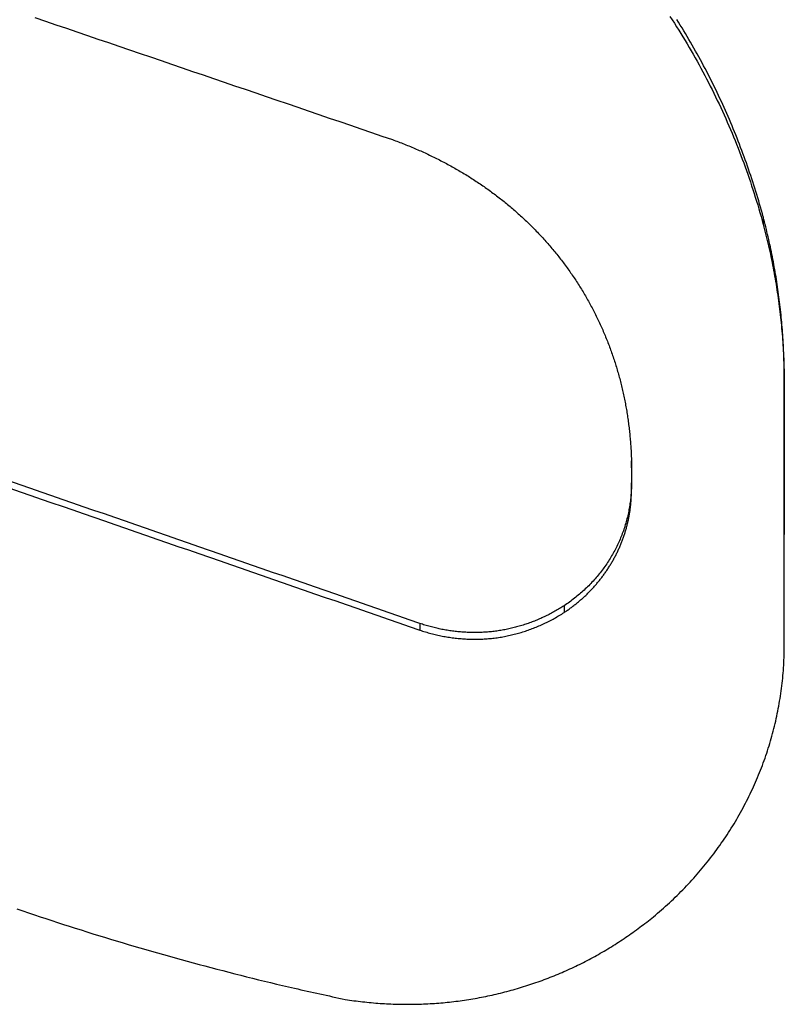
# Model space of a CAD drawing. Extents: x 465 to 776, y -135 to 0.
# Tile 31 of 47: x 544 to 545.87, y -68.66 to -66.25. Entities that reach past the tile are written whole.
import ezdxf

# ---------------------------------------------------------------- set-up
doc = ezdxf.new("R2010")
doc.units = 0
doc.header["$LTSCALE"] = 0.03
doc.header["$MEASUREMENT"] = 0
doc.layers.add('5', color=7, linetype='CONTINUOUS')

msp = doc.modelspace()

# ---------------------------------------------------------------- linework, layer by layer
at = {"layer": '5', "color": 7, "linetype": 'Continuous'}
for p, q in [((545.81635, -66.73551), (545.81635, -66.75351)), ((545.33017, -67.68498), (545.33017, -67.7014)), ((544.97779, -67.72819), (544.97779, -67.74454))]:
    msp.add_line(p, q, dxfattribs=at)
for points in [[(544.03791, -66.24864), (544.06359, -66.25739), (544.08927, -66.26614), (544.11495, -66.27489), (544.14063, -66.28365), (544.1663, -66.2924), (544.19198, -66.30115), (544.21766, -66.30991), (544.24334, -66.31866), (544.26901, -66.32742), (544.29469, -66.33618), (544.32037, -66.34494), (544.34605, -66.3537), (544.37172, -66.36246), (544.3974, -66.37123), (544.42308, -66.37999), (544.44876, -66.38875), (544.47444, -66.39752), (544.50011, -66.40629), (544.52579, -66.41506), (544.55147, -66.42383), (544.57715, -66.4326), (544.60283, -66.44137), (544.6285, -66.45014), (544.65418, -66.45891), (544.67986, -66.46769), (544.70554, -66.47646), (544.73122, -66.48524), (544.75689, -66.49402), (544.78257, -66.5028), (544.80825, -66.51158), (544.83393, -66.52036), (544.8596, -66.52914), (544.88528, -66.53792), (544.91096, -66.54671)], [(545.58869, -66.24617), (545.59407, -66.25445), (545.59941, -66.26274), (545.6047, -66.27106), (545.60994, -66.2794), (545.61513, -66.28776), (545.62027, -66.29614), (545.62536, -66.30455), (545.6304, -66.31298), (545.63539, -66.32143), (545.64033, -66.3299), (545.64522, -66.33839), (545.65006, -66.34691), (545.65485, -66.35545), (545.65959, -66.36402), (545.66428, -66.3726), (545.66891, -66.38121), (545.6735, -66.38984), (545.67804, -66.3985), (545.68252, -66.40717), (545.68696, -66.41587), (545.69134, -66.4246), (545.69568, -66.43334), (545.69996, -66.44211), (545.7042, -66.4509), (545.70839, -66.45971), (545.71252, -66.46855), (545.71661, -66.47741), (545.72064, -66.48629), (545.72463, -66.49519), (545.72857, -66.50411), (545.73246, -66.51306), (545.7363, -66.52203), (545.74009, -66.53102), (545.74383, -66.54004), (545.74752, -66.54907), (545.75117, -66.55813), (545.75476, -66.56721), (545.75831, -66.57631), (545.7618, -66.58544), (545.76525, -66.59459), (545.76865, -66.60376), (545.772, -66.61295), (545.7753, -66.62216), (545.77855, -66.6314), (545.78175, -66.64066), (545.78491, -66.64994), (545.78801, -66.65924), (545.79107, -66.66857), (545.79407, -66.67792), (545.79703, -66.68729), (545.79994, -66.69668), (545.8028, -66.7061), (545.8056, -66.71554), (545.80836, -66.725), (545.81108, -66.73448), (545.81374, -66.74399), (545.81635, -66.75351)], [(545.81635, -66.73551), (545.8142, -66.72767), (545.81202, -66.71984), (545.8098, -66.71203), (545.80755, -66.70422), (545.80526, -66.69642), (545.80294, -66.68863), (545.80059, -66.68086), (545.7982, -66.67309), (545.79578, -66.66533), (545.79332, -66.65759), (545.79082, -66.64986), (545.7883, -66.64213), (545.78574, -66.63442), (545.78314, -66.62672), (545.78051, -66.61904), (545.77785, -66.61137), (545.77515, -66.60371), (545.77242, -66.59607), (545.76966, -66.58844), (545.76686, -66.58082), (545.76403, -66.57322), (545.76116, -66.56563), (545.75826, -66.55806), (545.75533, -66.5505), (545.75236, -66.54296), (545.74936, -66.53543), (545.74632, -66.52791), (545.74326, -66.52041), (545.74015, -66.51292), (545.73701, -66.50545), (545.73384, -66.49799), (545.73064, -66.49054), (545.7274, -66.48311), (545.72412, -66.4757), (545.72081, -66.46829), (545.71747, -66.4609), (545.71409, -66.45353), (545.71068, -66.44617), (545.70723, -66.43883), (545.70375, -66.4315), (545.70023, -66.42418), (545.69668, -66.41688), (545.69309, -66.40959), (545.68947, -66.40232), (545.68581, -66.39506), (545.68211, -66.38782), (545.67839, -66.38059), (545.67462, -66.37337), (545.67082, -66.36617), (545.66698, -66.35899), (545.66311, -66.35182), (545.65921, -66.34467), (545.65526, -66.33752), (545.65128, -66.3304), (545.64727, -66.32329), (545.64321, -66.31619), (545.63913, -66.30911), (545.635, -66.30204), (545.63085, -66.29499), (545.62666, -66.28796), (545.62243, -66.28095), (545.61818, -66.27395), (545.6139, -66.26698), (545.60959, -66.26004), (545.60525, -66.25312)], [(544.91096, -66.54671), (544.91466, -66.54805), (544.91834, -66.5494), (544.92202, -66.55077), (544.9257, -66.55215), (544.92937, -66.55355), (544.93303, -66.55495), (544.93669, -66.55638), (544.94033, -66.55781), (544.94398, -66.55926), (544.94761, -66.56072), (544.95124, -66.5622), (544.95486, -66.56369), (544.95848, -66.56519), (544.96209, -66.56671), (544.96569, -66.56824), (544.96929, -66.56979), (544.97288, -66.57135), (544.97646, -66.57292), (544.98004, -66.57451), (544.98361, -66.57611), (544.98717, -66.57772), (544.99072, -66.57935), (544.99427, -66.58099), (544.99782, -66.58265), (545.00135, -66.58432), (545.00488, -66.586), (545.00839, -66.5877), (545.0119, -66.58941), (545.01539, -66.59113), (545.01888, -66.59287), (545.02236, -66.59461), (545.02583, -66.59637), (545.02928, -66.59815), (545.03273, -66.59993), (545.03617, -66.60173), (545.0396, -66.60354), (545.04302, -66.60536), (545.04643, -66.6072), (545.04983, -66.60905), (545.05321, -66.61091), (545.05659, -66.61278), (545.05996, -66.61467), (545.06332, -66.61657), (545.06667, -66.61848), (545.07001, -66.6204), (545.07334, -66.62234), (545.07665, -66.62429), (545.07996, -66.62625), (545.08326, -66.62822), (545.08655, -66.63021), (545.08982, -66.63221), (545.09309, -66.63422), (545.09635, -66.63624), (545.0996, -66.63828), (545.10283, -66.64033), (545.10606, -66.64239), (545.10928, -66.64446), (545.11249, -66.64655), (545.11568, -66.64865), (545.11887, -66.65076), (545.12205, -66.65288), (545.12521, -66.65502), (545.12837, -66.65717), (545.13152, -66.65933), (545.13465, -66.66151), (545.13778, -66.6637), (545.1409, -66.6659), (545.144, -66.66811), (545.1471, -66.67034), (545.15018, -66.67258), (545.15326, -66.67483), (545.15632, -66.67709), (545.15938, -66.67937), (545.16242, -66.68166), (545.16546, -66.68397), (545.16848, -66.68628), (545.17149, -66.68861), (545.1745, -66.69096), (545.17749, -66.69331), (545.18047, -66.69568), (545.18344, -66.69806), (545.18641, -66.70046), (545.18936, -66.70286), (545.1923, -66.70528), (545.19523, -66.70772), (545.19815, -66.71016), (545.20106, -66.71262), (545.20396, -66.7151), (545.20685, -66.71758), (545.20972, -66.72008), (545.21259, -66.7226), (545.21545, -66.72512), (545.21829, -66.72766), (545.22113, -66.73021), (545.22396, -66.73278), (545.22677, -66.73536), (545.22958, -66.73795), (545.23237, -66.74056), (545.23516, -66.74318), (545.23793, -66.74581), (545.24069, -66.74846), (545.24344, -66.75112), (545.24618, -66.7538), (545.24891, -66.75648), (545.25162, -66.75918), (545.25432, -66.76188), (545.25701, -66.7646), (545.25968, -66.76733), (545.26233, -66.77006), (545.26498, -66.77281), (545.2676, -66.77556), (545.27021, -66.77833), (545.27281, -66.7811), (545.27539, -66.78388), (545.27795, -66.78667), (545.2805, -66.78947), (545.28304, -66.79228), (545.28556, -66.7951), (545.28807, -66.79793), (545.29056, -66.80077), (545.29304, -66.80362), (545.2955, -66.80647), (545.29795, -66.80934), (545.30038, -66.81221), (545.3028, -66.8151), (545.3052, -66.81799), (545.30759, -66.82089), (545.30996, -66.8238), (545.31232, -66.82672), (545.31467, -66.82965), (545.317, -66.83259), (545.31931, -66.83553), (545.32161, -66.83849), (545.3239, -66.84145), (545.32617, -66.84443), (545.32843, -66.84741), (545.33067, -66.8504), (545.3329, -66.8534), (545.33511, -66.85642), (545.33731, -66.85943), (545.3395, -66.86246), (545.34167, -66.8655), (545.34382, -66.86855), (545.34596, -66.8716), (545.34809, -66.87467), (545.3502, -66.87774), (545.3523, -66.88082), (545.35439, -66.88391), (545.35645, -66.88701), (545.35851, -66.89012), (545.36055, -66.89324), (545.36258, -66.89637), (545.36459, -66.8995), (545.36658, -66.90265), (545.36857, -66.9058), (545.37053, -66.90896), (545.37249, -66.91214), (545.37443, -66.91532), (545.37635, -66.91851), (545.37826, -66.92171), (545.38016, -66.92491), (545.38204, -66.92813), (545.3839, -66.93136), (545.38576, -66.93459), (545.38759, -66.93784), (545.38942, -66.94109), (545.39123, -66.94435), (545.39302, -66.94762), (545.3948, -66.9509), (545.39656, -66.95419), (545.39831, -66.95749), (545.40005, -66.9608), (545.40177, -66.96412), (545.40348, -66.96744), (545.40517, -66.97078), (545.40685, -66.97412), (545.40851, -66.97747), (545.41016, -66.98084), (545.41179, -66.98421), (545.41341, -66.98759), (545.41502, -66.99098), (545.4166, -66.99437), (545.41818, -66.99778), (545.41973, -67.00119), (545.42128, -67.00461), (545.4228, -67.00803), (545.42431, -67.01146), (545.4258, -67.01489), (545.42728, -67.01833), (545.42874, -67.02177), (545.43018, -67.02522), (545.4316, -67.02866), (545.43301, -67.03212), (545.4344, -67.03557), (545.43577, -67.03903), (545.43713, -67.04249), (545.43847, -67.04596), (545.4398, -67.04943), (545.44111, -67.05291), (545.4424, -67.05639), (545.44368, -67.05987), (545.44494, -67.06336), (545.44618, -67.06685), (545.44741, -67.07035), (545.44862, -67.07385), (545.44982, -67.07735), (545.451, -67.08086), (545.45216, -67.08437), (545.45331, -67.08789), (545.45444, -67.09141), (545.45555, -67.09493), (545.45665, -67.09846), (545.45773, -67.10199), (545.4588, -67.10552), (545.45985, -67.10906), (545.46089, -67.11261), (545.46191, -67.11615), (545.46291, -67.1197), (545.4639, -67.12326), (545.46487, -67.12682), (545.46583, -67.13038), (545.46677, -67.13395), (545.46769, -67.13752), (545.4686, -67.14109), (545.46949, -67.14467), (545.47037, -67.14825), (545.47123, -67.15184), (545.47208, -67.15543), (545.47291, -67.15902), (545.47372, -67.16262), (545.47452, -67.16622), (545.47531, -67.16983), (545.47608, -67.17343), (545.47683, -67.17705), (545.47757, -67.18066), (545.47829, -67.18428), (545.479, -67.18791), (545.47969, -67.19154), (545.48036, -67.19517), (545.48102, -67.1988), (545.48167, -67.20244), (545.4823, -67.20609), (545.48291, -67.20973), (545.48351, -67.21338), (545.4841, -67.21704), (545.48467, -67.2207), (545.48522, -67.22436), (545.48576, -67.22803), (545.48628, -67.2317), (545.48679, -67.23537), (545.48728, -67.23905), (545.48776, -67.24273), (545.48822, -67.24641), (545.48866, -67.2501), (545.48909, -67.2538), (545.48951, -67.25749), (545.48991, -67.26119), (545.49029, -67.2649), (545.49066, -67.2686), (545.49102, -67.27231), (545.49135, -67.27602), (545.49168, -67.27973), (545.49198, -67.28345), (545.49227, -67.28716), (545.49255, -67.29087), (545.49281, -67.29459), (545.49306, -67.2983), (545.49329, -67.30202), (545.4935, -67.30574), (545.4937, -67.30946), (545.49388, -67.31318), (545.49405, -67.3169), (545.49421, -67.32062), (545.49435, -67.32434), (545.49445, -67.32806), (545.49449, -67.33179), (545.49449, -67.33552), (545.49449, -67.33925), (545.49449, -67.34298), (545.49449, -67.34671), (545.49449, -67.35044), (545.49449, -67.35417), (545.49449, -67.3579), (545.49449, -67.36163), (545.49449, -67.36536), (545.49449, -67.36909), (545.49449, -67.37282), (545.49449, -67.37655), (545.49449, -67.38028), (545.4945, -67.38401), (545.49449, -67.38774), (545.49446, -67.39147), (545.4944, -67.3952), (545.49429, -67.39892), (545.49415, -67.40264), (545.49396, -67.40635), (545.49373, -67.41007), (545.49346, -67.41377), (545.49316, -67.41748), (545.49281, -67.42118), (545.49242, -67.42488), (545.49199, -67.42857), (545.49152, -67.43226), (545.49101, -67.43595), (545.49046, -67.43963), (545.48987, -67.44331), (545.48924, -67.44698), (545.48857, -67.45066), (545.48786, -67.45432), (545.48711, -67.45799), (545.48632, -67.46165), (545.48548, -67.46531), (545.48461, -67.46896), (545.48369, -67.47262), (545.48273, -67.47627), (545.48173, -67.47991), (545.48069, -67.48355), (545.47961, -67.48719), (545.47848, -67.49081), (545.47732, -67.49442), (545.47612, -67.49802), (545.47489, -67.5016), (545.47361, -67.50516), (545.4723, -67.50871), (545.47094, -67.51224), (545.46956, -67.51576), (545.46813, -67.51925), (545.46667, -67.52273), (545.46517, -67.52619), (545.46364, -67.52964), (545.46206, -67.53307), (545.46046, -67.53648), (545.45881, -67.53988), (545.45713, -67.54326), (545.45541, -67.54662), (545.45366, -67.54997), (545.45186, -67.5533), (545.45004, -67.55661), (545.44817, -67.55991), (545.44627, -67.56319), (545.44433, -67.56645), (545.44236, -67.5697), (545.44035, -67.57292), (545.4383, -67.57614), (545.43622, -67.57933), (545.43409, -67.58251), (545.43193, -67.58567), (545.42974, -67.58882), (545.4275, -67.59195), (545.42523, -67.59506), (545.42292, -67.59815), (545.42058, -67.60122), (545.4182, -67.60427), (545.41579, -67.60728), (545.41336, -67.61027), (545.4109, -67.61323), (545.4084, -67.61617), (545.40588, -67.61907), (545.40333, -67.62195), (545.40075, -67.6248), (545.39814, -67.62762), (545.3955, -67.63042), (545.39283, -67.63319), (545.39014, -67.63593), (545.38741, -67.63864), (545.38466, -67.64133), (545.38188, -67.64399), (545.37907, -67.64662), (545.37623, -67.64922), (545.37336, -67.6518), (545.37047, -67.65435), (545.36754, -67.65687), (545.36459, -67.65937), (545.3616, -67.66183), (545.35859, -67.66427), (545.35555, -67.66669), (545.35248, -67.66907), (545.34938, -67.67143), (545.34625, -67.67375), (545.34309, -67.67605), (545.3399, -67.67833), (545.33669, -67.68057), (545.33344, -67.68279), (545.33017, -67.68498)], [(545.54818, -68.44422), (545.5532, -68.44005), (545.5582, -68.43585), (545.56316, -68.43162), (545.56808, -68.42736), (545.57298, -68.42306), (545.57784, -68.41873), (545.58266, -68.41437), (545.58745, -68.40997), (545.59221, -68.40554), (545.59694, -68.40108), (545.60164, -68.39659), (545.6063, -68.39206), (545.61093, -68.3875), (545.61552, -68.3829), (545.62008, -68.37828), (545.6246, -68.37363), (545.62908, -68.36895), (545.63352, -68.36425), (545.63792, -68.35952), (545.64228, -68.35476), (545.6466, -68.34998), (545.65088, -68.34518), (545.65512, -68.34035), (545.65932, -68.3355), (545.66348, -68.33062), (545.6676, -68.32572), (545.67168, -68.32079), (545.67572, -68.31584), (545.67973, -68.31086), (545.68369, -68.30586), (545.68761, -68.30083), (545.6915, -68.29579), (545.69534, -68.29071), (545.69915, -68.28561), (545.70291, -68.28049), (545.70664, -68.27535), (545.71033, -68.27018), (545.71398, -68.26498), (545.71759, -68.25976), (545.72116, -68.25452), (545.72469, -68.24925), (545.72818, -68.24396), (545.73164, -68.23865), (545.73505, -68.23331), (545.73842, -68.22795), (545.74176, -68.22256), (545.74506, -68.21715), (545.74831, -68.21171), (545.75153, -68.20625), (545.75471, -68.20077), (545.75785, -68.19526), (545.76095, -68.18973), (545.76401, -68.18417), (545.76703, -68.17859), (545.77001, -68.17298), (545.77295, -68.16735), (545.77585, -68.16169), (545.77872, -68.15601), (545.78154, -68.1503), (545.78432, -68.14457), (545.78706, -68.13882), (545.78975, -68.13304), (545.79241, -68.12725), (545.79502, -68.12144), (545.79758, -68.11562), (545.8001, -68.10979), (545.80257, -68.10395), (545.80499, -68.09809), (545.80736, -68.09223), (545.80969, -68.08636), (545.81198, -68.08047), (545.81421, -68.07458), (545.81641, -68.06867), (545.81855, -68.06276), (545.82065, -68.05683), (545.82271, -68.0509), (545.82471, -68.04495), (545.82668, -68.03899), (545.82859, -68.03302), (545.83047, -68.02705), (545.83229, -68.02106), (545.83407, -68.01506), (545.83581, -68.00905), (545.8375, -68.00303), (545.83915, -67.997), (545.84074, -67.99096), (545.8423, -67.98491), (545.84381, -67.97885), (545.84527, -67.97278), (545.84669, -67.9667), (545.84806, -67.96061), (545.84939, -67.95451), (545.85067, -67.9484), (545.85191, -67.94227), (545.8531, -67.93614), (545.85425, -67.93), (545.85535, -67.92385), (545.8564, -67.91768), (545.85741, -67.91151), (545.85837, -67.90533), (545.85929, -67.89913), (545.86016, -67.89293), (545.86098, -67.88671), (545.86176, -67.88048), (545.86249, -67.87425), (545.86317, -67.868), (545.86381, -67.86174), (545.8644, -67.85547), (545.86495, -67.8492), (545.86544, -67.84292), (545.86589, -67.83663), (545.86629, -67.83035), (545.86665, -67.82406), (545.86695, -67.81777), (545.86721, -67.81148), (545.86742, -67.80519), (545.86758, -67.79891), (545.86769, -67.79262), (545.86776, -67.78634), (545.86777, -67.78005), (545.86774, -67.77377), (545.86768, -67.76749), (545.86764, -67.7612), (545.86763, -67.75492), (545.86763, -67.74864), (545.86764, -67.74236), (545.86764, -67.73608), (545.86764, -67.7298), (545.86764, -67.72352), (545.86764, -67.71724), (545.86764, -67.71096), (545.86764, -67.70468), (545.86764, -67.6984), (545.86764, -67.69213), (545.86764, -67.68585), (545.86764, -67.67957), (545.86764, -67.6733), (545.86764, -67.66702), (545.86764, -67.66075), (545.86764, -67.65447), (545.86764, -67.6482), (545.86764, -67.64193), (545.86764, -67.63565), (545.86764, -67.62938), (545.86764, -67.62311), (545.86764, -67.61684), (545.86764, -67.61057), (545.86764, -67.6043), (545.86764, -67.59803), (545.86764, -67.59176), (545.86764, -67.58549), (545.86764, -67.57922), (545.86764, -67.57295), (545.86764, -67.56668), (545.86764, -67.56042), (545.86764, -67.55415), (545.86764, -67.54788), (545.86764, -67.54162), (545.86764, -67.53535), (545.86764, -67.52909), (545.86764, -67.52282), (545.86764, -67.51656), (545.86764, -67.5103), (545.86764, -67.50403), (545.86764, -67.49777), (545.86764, -67.49151), (545.86764, -67.48525), (545.86764, -67.47899), (545.86764, -67.47273), (545.86764, -67.46647), (545.86764, -67.46021), (545.86764, -67.45395), (545.86764, -67.44769), (545.86764, -67.44143), (545.86764, -67.43518), (545.86764, -67.42892), (545.86764, -67.42266), (545.86764, -67.41641), (545.86764, -67.41015), (545.86764, -67.4039), (545.86764, -67.39764), (545.86764, -67.39139), (545.86764, -67.38514), (545.86764, -67.37888), (545.86764, -67.37263), (545.86764, -67.36638), (545.86764, -67.36013), (545.86764, -67.35388), (545.86764, -67.34763), (545.86764, -67.34138), (545.86764, -67.33513), (545.86764, -67.32888), (545.86764, -67.32263), (545.86764, -67.31638), (545.86764, -67.31014), (545.86764, -67.30389), (545.86764, -67.29764), (545.86764, -67.2914), (545.86764, -67.28515), (545.86764, -67.27891), (545.86764, -67.27266), (545.86764, -67.26642), (545.86764, -67.26018), (545.86764, -67.25393), (545.86764, -67.24769), (545.86764, -67.24145), (545.86764, -67.23521), (545.86764, -67.22897), (545.86764, -67.22273), (545.86764, -67.21649), (545.86764, -67.21025), (545.86764, -67.20401), (545.86764, -67.19777), (545.86764, -67.19153), (545.86764, -67.1853), (545.86764, -67.17906), (545.86764, -67.17282), (545.86764, -67.16659), (545.86764, -67.16035), (545.86764, -67.15412), (545.86764, -67.14788), (545.86764, -67.14165), (545.86765, -67.13542), (545.86764, -67.12918), (545.86762, -67.12295), (545.86758, -67.11673), (545.86751, -67.1105), (545.86741, -67.10428), (545.8673, -67.09806), (545.86715, -67.09184), (545.86698, -67.08562), (545.86679, -67.07941), (545.86657, -67.0732), (545.86633, -67.06699), (545.86606, -67.06079), (545.86577, -67.05458), (545.86545, -67.04838), (545.86511, -67.04219), (545.86474, -67.03599), (545.86435, -67.0298), (545.86394, -67.02361), (545.86349, -67.01742), (545.86303, -67.01124), (545.86254, -67.00505), (545.86202, -66.99887), (545.86148, -66.9927), (545.86092, -66.98652), (545.86033, -66.98035), (545.85971, -66.97418), (545.85907, -66.96801), (545.85841, -66.96185), (545.85772, -66.95568), (545.857, -66.94952), (545.85627, -66.94337), (545.8555, -66.93721), (545.85472, -66.93106), (545.8539, -66.92491), (545.85307, -66.91876), (545.8522, -66.91262), (545.85132, -66.90647), (545.85041, -66.90033), (545.84947, -66.8942), (545.84851, -66.88806), (545.84752, -66.88193), (545.84651, -66.8758), (545.84548, -66.86967), (545.84442, -66.86355), (545.84333, -66.85742), (545.84222, -66.8513), (545.84108, -66.84519), (545.83992, -66.83907), (545.83874, -66.83296), (545.83753, -66.82685), (545.83629, -66.82074), (545.83503, -66.81464), (545.83375, -66.80854), (545.83243, -66.80244), (545.8311, -66.79634), (545.82974, -66.79024), (545.82835, -66.78415), (545.82694, -66.77806), (545.8255, -66.77198), (545.82404, -66.76589), (545.82255, -66.75981), (545.82104, -66.75373), (545.8195, -66.74765), (545.81794, -66.74158), (545.81635, -66.73551)], [(545.81635, -66.75351), (545.81808, -66.76011), (545.81977, -66.76671), (545.82144, -66.77331), (545.82308, -66.77993), (545.82469, -66.78655), (545.82627, -66.79317), (545.82782, -66.79981), (545.82935, -66.80645), (545.83084, -66.81309), (545.8323, -66.81974), (545.83374, -66.8264), (545.83514, -66.83307), (545.83652, -66.83974), (545.83786, -66.84641), (545.83918, -66.85309), (545.84047, -66.85978), (545.84173, -66.86647), (545.84295, -66.87317), (545.84415, -66.87987), (545.84532, -66.88658), (545.84646, -66.89329), (545.84757, -66.9), (545.84865, -66.90672), (545.8497, -66.91344), (545.85072, -66.92016), (545.85171, -66.92689), (545.85267, -66.93361), (545.8536, -66.94035), (545.8545, -66.94708), (545.85537, -66.95381), (545.85621, -66.96055), (545.85702, -66.96729), (545.8578, -66.97403), (545.85855, -66.98077), (545.85927, -66.98751), (545.85996, -66.99425), (545.86062, -67.001), (545.86125, -67.00775), (545.86185, -67.0145), (545.86243, -67.02125), (545.86297, -67.02801), (545.86348, -67.03476), (545.86396, -67.04152), (545.86442, -67.04828), (545.86484, -67.05505), (545.86523, -67.06181), (545.86559, -67.06858), (545.86593, -67.07535), (545.86623, -67.08212), (545.86651, -67.08889), (545.86675, -67.09567), (545.86697, -67.10244), (545.86715, -67.10922), (545.86731, -67.116), (545.86743, -67.12279), (545.86753, -67.12957), (545.86759, -67.13636), (545.86763, -67.14315), (545.86764, -67.14994), (545.86764, -67.15673), (545.86764, -67.16352), (545.86764, -67.17032), (545.86764, -67.17711), (545.86764, -67.18391), (545.86764, -67.1907), (545.86764, -67.1975), (545.86764, -67.2043), (545.86764, -67.21109), (545.86764, -67.21789), (545.86764, -67.22469), (545.86764, -67.23149), (545.86764, -67.23829), (545.86764, -67.24509), (545.86764, -67.25189), (545.86764, -67.25869), (545.86764, -67.26549), (545.86764, -67.2723), (545.86764, -67.2791), (545.86764, -67.2859), (545.86764, -67.29271), (545.86764, -67.29951), (545.86764, -67.30632), (545.86764, -67.31312), (545.86764, -67.31993), (545.86764, -67.32674), (545.86764, -67.33355), (545.86764, -67.34035), (545.86764, -67.34716), (545.86764, -67.35397), (545.86764, -67.36078), (545.86764, -67.36759), (545.86764, -67.37441), (545.86764, -67.38122), (545.86764, -67.38803), (545.86764, -67.39484), (545.86764, -67.40166), (545.86764, -67.40847), (545.86764, -67.41529), (545.86764, -67.4221), (545.86764, -67.42892), (545.86764, -67.43574), (545.86764, -67.44255), (545.86764, -67.44937), (545.86764, -67.45619), (545.86764, -67.46301), (545.86764, -67.46983), (545.86764, -67.47665), (545.86764, -67.48347), (545.86764, -67.49029), (545.86764, -67.49711), (545.86764, -67.50394), (545.86764, -67.51076)], [(544.97779, -67.72819), (544.95212, -67.71926), (544.92645, -67.71034), (544.90078, -67.70141), (544.87511, -67.69249), (544.84943, -67.68357), (544.82376, -67.67465), (544.79809, -67.66573), (544.77242, -67.65681), (544.74675, -67.64789), (544.72108, -67.63898), (544.69541, -67.63006), (544.66973, -67.62114), (544.64406, -67.61223), (544.61839, -67.60332), (544.59272, -67.59441), (544.56705, -67.5855), (544.54138, -67.57659), (544.51571, -67.56768), (544.49003, -67.55877), (544.46436, -67.54986), (544.43869, -67.54096), (544.41302, -67.53205), (544.38735, -67.52315), (544.36168, -67.51425), (544.33601, -67.50535), (544.31033, -67.49644), (544.28466, -67.48755), (544.25899, -67.47865), (544.23332, -67.46975), (544.20765, -67.46085), (544.18198, -67.45196), (544.1563, -67.44306), (544.13063, -67.43417), (544.10496, -67.42528), (544.07929, -67.41639), (544.05362, -67.4075), (544.02795, -67.39861), (544.00227, -67.38972), (543.9766, -67.38083)], [(543.9766, -67.39777), (544.00227, -67.40664), (544.02795, -67.41551), (544.05362, -67.42439), (544.07929, -67.43326), (544.10496, -67.44214), (544.13063, -67.45102), (544.1563, -67.4599), (544.18198, -67.46877), (544.20765, -67.47765), (544.23332, -67.48654), (544.25899, -67.49542), (544.28466, -67.5043), (544.31033, -67.51319), (544.33601, -67.52207), (544.36168, -67.53096), (544.38735, -67.53985), (544.41302, -67.54873), (544.43869, -67.55762), (544.46436, -67.56652), (544.49003, -67.57541), (544.51571, -67.5843), (544.54138, -67.59319), (544.56705, -67.60209), (544.59272, -67.61098), (544.61839, -67.61988), (544.64406, -67.62878), (544.66973, -67.63768), (544.69541, -67.64658), (544.72108, -67.65548), (544.74675, -67.66438), (544.77242, -67.67328), (544.79809, -67.68219), (544.82376, -67.69109), (544.84943, -67.7), (544.87511, -67.7089), (544.90078, -67.71781), (544.92645, -67.72672), (544.95212, -67.73563), (544.97779, -67.74454)], [(545.33017, -67.7014), (545.33219, -67.70006), (545.33419, -67.69871), (545.33619, -67.69734), (545.33818, -67.69597), (545.34016, -67.69458), (545.34213, -67.69318), (545.34409, -67.69177), (545.34604, -67.69035), (545.34798, -67.68891), (545.34991, -67.68747), (545.35183, -67.68601), (545.35374, -67.68454), (545.35564, -67.68306), (545.35753, -67.68157), (545.35941, -67.68006), (545.36129, -67.67855), (545.36315, -67.67702), (545.365, -67.67548), (545.36684, -67.67393), (545.36867, -67.67237), (545.37049, -67.6708), (545.37229, -67.66921), (545.37409, -67.66762), (545.37587, -67.66602), (545.37764, -67.66441), (545.3794, -67.66279), (545.38115, -67.66116), (545.38288, -67.65953), (545.3846, -67.65788), (545.38631, -67.65622), (545.388, -67.65456), (545.38969, -67.65288), (545.39136, -67.6512), (545.39302, -67.6495), (545.39467, -67.6478), (545.3963, -67.64609), (545.39792, -67.64437), (545.39953, -67.64264), (545.40113, -67.6409), (545.40272, -67.63916), (545.40429, -67.6374), (545.40585, -67.63564), (545.4074, -67.63387), (545.40894, -67.63208), (545.41046, -67.63029), (545.41197, -67.62849), (545.41347, -67.62669), (545.41496, -67.62487), (545.41644, -67.62304), (545.4179, -67.62121), (545.41935, -67.61936), (545.42079, -67.61751), (545.42222, -67.61565), (545.42363, -67.61378), (545.42504, -67.6119), (545.42643, -67.61001), (545.42781, -67.60811), (545.42917, -67.6062), (545.43053, -67.60429), (545.43187, -67.60236), (545.4332, -67.60043), (545.43451, -67.59849), (545.43582, -67.59654), (545.43711, -67.59457), (545.43839, -67.59261), (545.43966, -67.59063), (545.44091, -67.58864), (545.44216, -67.58664), (545.44339, -67.58464), (545.44461, -67.58262), (545.44581, -67.58059), (545.447, -67.57856), (545.44818, -67.57652), (545.44935, -67.57447), (545.4505, -67.57242), (545.45164, -67.57035), (545.45276, -67.56829), (545.45387, -67.56622), (545.45496, -67.56414), (545.45604, -67.56206), (545.4571, -67.55998), (545.45815, -67.55789), (545.45918, -67.5558), (545.4602, -67.5537), (545.4612, -67.5516), (545.46219, -67.54949), (545.46316, -67.54738), (545.46412, -67.54526), (545.46507, -67.54314), (545.466, -67.54101), (545.46691, -67.53888), (545.46781, -67.53675), (545.4687, -67.53461), (545.46957, -67.53247), (545.47042, -67.53032), (545.47126, -67.52816), (545.47209, -67.526), (545.4729, -67.52384), (545.4737, -67.52167), (545.47448, -67.5195), (545.47525, -67.51733), (545.476, -67.51514), (545.47674, -67.51296), (545.47746, -67.51077), (545.47817, -67.50857), (545.47887, -67.50637), (545.47955, -67.50417), (545.48021, -67.50196), (545.48086, -67.49975), (545.4815, -67.49753), (545.48212, -67.49531), (545.48272, -67.49308), (545.48332, -67.49085), (545.48389, -67.48861), (545.48445, -67.48637), (545.485, -67.48413), (545.48554, -67.48188), (545.48605, -67.47962), (545.48656, -67.47736), (545.48705, -67.47509), (545.48752, -67.47282), (545.48798, -67.47055), (545.48842, -67.46827), (545.48885, -67.46599), (545.48926, -67.4637), (545.48966, -67.46141), (545.49004, -67.45912), (545.4904, -67.45683), (545.49075, -67.45453), (545.49109, -67.45224), (545.49141, -67.44994), (545.49171, -67.44765), (545.492, -67.44535), (545.49227, -67.44305), (545.49253, -67.44076), (545.49277, -67.43846), (545.49299, -67.43617), (545.4932, -67.43388), (545.49339, -67.43158), (545.49357, -67.42929), (545.49373, -67.427), (545.49387, -67.42471), (545.494, -67.42241), (545.49412, -67.42012), (545.49422, -67.41783), (545.4943, -67.41554), (545.49437, -67.41325), (545.49442, -67.41096), (545.49445, -67.40867), (545.49448, -67.40638), (545.49449, -67.40409), (545.49449, -67.4018)], [(545.33017, -67.68498), (545.32742, -67.68673), (545.32466, -67.68846), (545.32189, -67.69017), (545.31911, -67.69186), (545.31632, -67.69353), (545.31351, -67.69517), (545.3107, -67.6968), (545.30787, -67.6984), (545.30502, -67.69998), (545.30217, -67.70153), (545.29931, -67.70307), (545.29643, -67.70458), (545.29354, -67.70607), (545.29064, -67.70754), (545.28772, -67.70898), (545.2848, -67.7104), (545.28186, -67.7118), (545.27891, -67.71318), (545.27594, -67.71454), (545.27297, -67.71587), (545.26998, -67.71718), (545.26698, -67.71847), (545.26397, -67.71973), (545.26095, -67.72097), (545.25791, -67.72219), (545.25486, -67.72339), (545.2518, -67.72456), (545.24873, -67.72571), (545.24564, -67.72684), (545.24254, -67.72794), (545.23944, -67.72902), (545.23632, -67.73007), (545.2332, -67.7311), (545.23006, -67.73211), (545.22692, -67.73308), (545.22377, -67.73404), (545.22062, -67.73496), (545.21746, -67.73586), (545.21429, -67.73674), (545.21111, -67.73759), (545.20794, -67.73841), (545.20475, -67.7392), (545.20156, -67.73997), (545.19837, -67.74071), (545.19517, -67.74142), (545.19196, -67.74211), (545.18875, -67.74277), (545.18553, -67.7434), (545.18231, -67.74401), (545.17908, -67.74459), (545.17584, -67.74514), (545.1726, -67.74567), (545.16935, -67.74616), (545.1661, -67.74663), (545.16284, -67.74707), (545.15957, -67.74749), (545.15629, -67.74787), (545.15301, -67.74823), (545.14973, -67.74856), (545.14643, -67.74886), (545.14313, -67.74914), (545.13983, -67.74939), (545.13653, -67.7496), (545.13323, -67.7498), (545.12992, -67.74996), (545.12662, -67.75009), (545.12331, -67.7502), (545.12001, -67.75028), (545.11671, -67.75034), (545.11342, -67.75036), (545.11013, -67.75036), (545.10684, -67.75033), (545.10356, -67.75028), (545.10028, -67.7502), (545.097, -67.75009), (545.09372, -67.74996), (545.09045, -67.7498), (545.08717, -67.74961), (545.08391, -67.7494), (545.08064, -67.74916), (545.07738, -67.74889), (545.07412, -67.7486), (545.07086, -67.74829), (545.0676, -67.74795), (545.06435, -67.74758), (545.0611, -67.74719), (545.05785, -67.74677), (545.0546, -67.74633), (545.05136, -67.74586), (545.04812, -67.74537), (545.04488, -67.74485), (545.04165, -67.74431), (545.03841, -67.74374), (545.03518, -67.74314), (545.03195, -67.74252), (545.02873, -67.74188), (545.02551, -67.74121), (545.02228, -67.74051), (545.01907, -67.73979), (545.01586, -67.73905), (545.01265, -67.73827), (545.00945, -67.73748), (545.00625, -67.73666), (545.00306, -67.73581), (544.99987, -67.73495), (544.9967, -67.73405), (544.99352, -67.73314), (544.99036, -67.73219), (544.98721, -67.73123), (544.98406, -67.73024), (544.98092, -67.72923), (544.97779, -67.72819)], [(544.97779, -67.74454), (544.98117, -67.74565), (544.98455, -67.74674), (544.98795, -67.74779), (544.99134, -67.74882), (544.99475, -67.74982), (544.99816, -67.75079), (545.00158, -67.75173), (545.005, -67.75265), (545.00843, -67.75353), (545.01187, -67.75439), (545.01531, -67.75522), (545.01876, -67.75603), (545.02222, -67.7568), (545.02568, -67.75754), (545.02915, -67.75826), (545.03263, -67.75895), (545.03611, -67.75961), (545.0396, -67.76024), (545.0431, -67.76084), (545.0466, -67.76142), (545.05011, -67.76196), (545.05363, -67.76248), (545.05715, -67.76296), (545.06068, -67.76342), (545.06422, -67.76385), (545.06776, -67.76425), (545.07131, -67.76462), (545.07486, -67.76496), (545.07842, -67.76527), (545.08197, -67.76555), (545.08553, -67.76579), (545.08909, -67.76601), (545.09265, -67.7662), (545.09621, -67.76635), (545.09977, -67.76648), (545.10332, -67.76657), (545.10688, -67.76663), (545.11042, -67.76666), (545.11397, -67.76666), (545.11751, -67.76663), (545.12104, -67.76657), (545.12458, -67.76648), (545.12811, -67.76635), (545.13164, -67.76619), (545.13516, -67.766), (545.13869, -67.76578), (545.14221, -67.76553), (545.14572, -67.76525), (545.14924, -67.76493), (545.15275, -67.76458), (545.15626, -67.7642), (545.15977, -67.76379), (545.16327, -67.76334), (545.16678, -67.76286), (545.17028, -67.76235), (545.17377, -67.76181), (545.17727, -67.76123), (545.18076, -67.76062), (545.18425, -67.75998), (545.18773, -67.75931), (545.19122, -67.7586), (545.1947, -67.75787), (545.19817, -67.7571), (545.20164, -67.75629), (545.20511, -67.75546), (545.20857, -67.7546), (545.21201, -67.7537), (545.21544, -67.75278), (545.21886, -67.75183), (545.22226, -67.75085), (545.22565, -67.74985), (545.22903, -67.74881), (545.23239, -67.74774), (545.23574, -67.74665), (545.23907, -67.74553), (545.24239, -67.74439), (545.2457, -67.74321), (545.249, -67.74201), (545.25228, -67.74078), (545.25555, -67.73952), (545.25881, -67.73824), (545.26205, -67.73693), (545.26528, -67.7356), (545.2685, -67.73424), (545.27171, -67.73285), (545.2749, -67.73143), (545.27808, -67.72999), (545.28124, -67.72852), (545.2844, -67.72703), (545.28754, -67.7255), (545.29067, -67.72395), (545.29378, -67.72238), (545.29689, -67.72078), (545.29998, -67.71915), (545.30305, -67.71749), (545.30612, -67.71581), (545.30917, -67.7141), (545.31221, -67.71237), (545.31523, -67.71061), (545.31824, -67.70882), (545.32124, -67.70701), (545.32423, -67.70516), (545.32721, -67.7033), (545.33017, -67.7014)], [(543.99419, -68.42481), (544.00835, -68.42969), (544.02253, -68.43454), (544.03672, -68.43935), (544.05092, -68.44413), (544.06514, -68.44888), (544.07936, -68.45359), (544.0936, -68.45827), (544.10785, -68.46291), (544.12211, -68.46753), (544.13639, -68.4721), (544.15068, -68.47665), (544.16498, -68.48116), (544.17929, -68.48563), (544.19361, -68.49007), (544.20795, -68.49448), (544.2223, -68.49886), (544.23666, -68.5032), (544.25103, -68.50751), (544.26541, -68.51179), (544.2798, -68.51603), (544.2942, -68.52025), (544.30861, -68.52443), (544.32304, -68.52858), (544.33747, -68.53269), (544.35191, -68.53678), (544.36636, -68.54083), (544.38083, -68.54485), (544.3953, -68.54884), (544.40978, -68.5528), (544.42427, -68.55673), (544.43877, -68.56063), (544.45327, -68.56449), (544.46779, -68.56833), (544.48232, -68.57214), (544.49685, -68.57592), (544.5114, -68.57966), (544.52595, -68.58338), (544.54051, -68.58707), (544.55508, -68.59073), (544.56965, -68.59437), (544.58424, -68.59797), (544.59883, -68.60155), (544.61343, -68.60509), (544.62803, -68.60861), (544.64265, -68.6121), (544.65727, -68.61557), (544.6719, -68.619)], [(544.79581, -68.64632), (544.80109, -68.64711), (544.80638, -68.64787), (544.81168, -68.6486), (544.81697, -68.64931), (544.82227, -68.64999), (544.82757, -68.65065), (544.83287, -68.65127), (544.83818, -68.65188), (544.84349, -68.65245), (544.8488, -68.653), (544.85412, -68.65352), (544.85943, -68.65402), (544.86476, -68.65449), (544.87008, -68.65493), (544.87541, -68.65534), (544.88074, -68.65572), (544.88607, -68.65608), (544.89141, -68.65641), (544.89675, -68.65671), (544.90209, -68.65698), (544.90743, -68.65722), (544.91276, -68.65743), (544.91809, -68.65761), (544.92342, -68.65777), (544.92874, -68.65789), (544.93406, -68.65799), (544.93938, -68.65806), (544.94469, -68.65809), (544.95, -68.6581), (544.95531, -68.65807), (544.96061, -68.65802), (544.96591, -68.65794), (544.97121, -68.65782), (544.9765, -68.65768), (544.98179, -68.65751), (544.98707, -68.6573), (544.99235, -68.65706), (544.99763, -68.6568), (545.0029, -68.6565), (545.00817, -68.65618), (545.01344, -68.65582), (545.0187, -68.65544), (545.02396, -68.65503), (545.02922, -68.65459), (545.03447, -68.65412), (545.03972, -68.65363), (545.04497, -68.6531), (545.05021, -68.65255), (545.05545, -68.65196), (545.06069, -68.65135), (545.06592, -68.65071), (545.07115, -68.65004), (545.07638, -68.64935), (545.0816, -68.64862), (545.08682, -68.64786), (545.09203, -68.64708), (545.09724, -68.64626), (545.10245, -68.64542), (545.10766, -68.64455), (545.11286, -68.64365), (545.11806, -68.64272), (545.12325, -68.64176), (545.12844, -68.64077), (545.13363, -68.63975), (545.13882, -68.63871), (545.144, -68.63763), (545.14917, -68.63653), (545.15435, -68.63539), (545.15952, -68.63423), (545.16468, -68.63304), (545.16985, -68.63181), (545.17501, -68.63056), (545.18016, -68.62928), (545.18532, -68.62797), (545.19047, -68.62663), (545.19561, -68.62527), (545.20075, -68.62387), (545.20588, -68.62244), (545.211, -68.62099), (545.2161, -68.61951), (545.2212, -68.618), (545.22628, -68.61646), (545.23135, -68.6149), (545.23641, -68.61331), (545.24145, -68.61169), (545.24648, -68.61005), (545.25149, -68.60838), (545.25649, -68.60669), (545.26147, -68.60497), (545.26645, -68.60322), (545.27141, -68.60145), (545.27635, -68.59965), (545.28129, -68.59782), (545.28621, -68.59597), (545.29111, -68.59409), (545.29601, -68.59219), (545.30089, -68.59026), (545.30575, -68.5883), (545.31061, -68.58632), (545.31545, -68.58431), (545.32028, -68.58227), (545.32509, -68.58021), (545.32989, -68.57813), (545.33468, -68.57602), (545.33946, -68.57388), (545.34422, -68.57171), (545.34897, -68.56952), (545.3537, -68.56731), (545.35843, -68.56507), (545.36314, -68.5628), (545.36783, -68.5605), (545.37252, -68.55818), (545.37719, -68.55584), (545.38184, -68.55347), (545.38649, -68.55107), (545.39111, -68.54864), (545.39573, -68.54619), (545.40033, -68.5437), (545.40492, -68.54119), (545.40949, -68.53866), (545.41405, -68.53609), (545.4186, -68.5335), (545.42313, -68.53088), (545.42765, -68.52824), (545.43215, -68.52557), (545.43664, -68.52287), (545.44112, -68.52014), (545.44558, -68.51739), (545.45003, -68.51461), (545.45447, -68.51181), (545.4589, -68.50898), (545.46331, -68.50612), (545.46771, -68.50324), (545.47209, -68.50033), (545.47646, -68.4974), (545.48081, -68.49445), (545.48515, -68.49147), (545.48948, -68.48846), (545.49378, -68.48544), (545.49807, -68.48239), (545.50234, -68.47932), (545.50659, -68.47623), (545.51083, -68.47313), (545.51505, -68.47), (545.51925, -68.46684), (545.52343, -68.46367), (545.5276, -68.46048), (545.53175, -68.45727), (545.53588, -68.45404), (545.53999, -68.45078), (545.54409, -68.44751), (545.54818, -68.44422)]]:
    msp.add_lwpolyline(points, dxfattribs=at)
at = {"layer": '5', "color": 7, "linetype": 'Continuous', "elevation": 0}
msp.add_lwpolyline([(544.6719, -68.619), (544.67964, -68.62071), (544.68738, -68.62242), (544.69513, -68.62412), (544.70287, -68.62583), (544.71062, -68.62754), (544.71836, -68.62925), (544.72611, -68.63095), (544.73385, -68.63266), (544.7416, -68.63437), (544.74934, -68.63607), (544.75709, -68.63778), (544.76483, -68.63949), (544.77258, -68.6412), (544.78032, -68.64291), (544.78806, -68.64461), (544.79581, -68.64632)], dxfattribs=at)
at = {"layer": '5', "color": 7, "linetype": 'Continuous'}
for points in [[(545.49449, -67.34835, 0), (545.49449, -67.34729, 0), (545.49449, -67.34623, 0), (545.49449, -67.34516, 0), (545.49449, -67.3441, 0), (545.49449, -67.34303, 0), (545.49449, -67.34197, 0), (545.49449, -67.34091, 0), (545.49449, -67.33984, 0), (545.49449, -67.33878, 0), (545.49449, -67.33772, 0), (545.49449, -67.33665, 0), (545.49449, -67.33559, 0), (545.49449, -67.33453, 0), (545.49449, -67.33346, 0), (545.49449, -67.3324, 0), (545.49449, -67.33134, 0)], [(545.49449, -67.4017, 0), (545.49449, -67.40064, 0), (545.49449, -67.39958, 0), (545.49449, -67.39853, 0), (545.49449, -67.39747, 0), (545.49449, -67.39641, 0), (545.49449, -67.39535, 0), (545.49449, -67.3943, 0), (545.49449, -67.39324, 0), (545.49449, -67.39218, 0), (545.49449, -67.39112, 0), (545.49449, -67.39006, 0), (545.49449, -67.38901, 0), (545.49449, -67.38795, 0), (545.49449, -67.38689, 0), (545.49449, -67.38583, 0), (545.49449, -67.38477, 0)]]:
    msp.add_polyline3d(points, dxfattribs=at)

doc.saveas('drawing.dxf')
